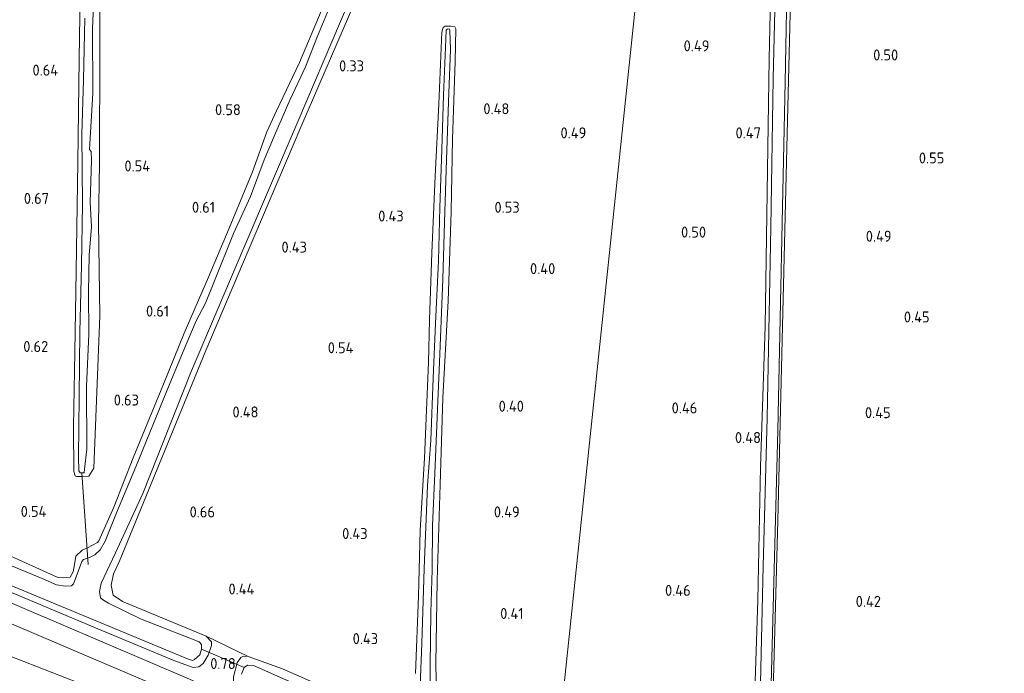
# Model space of a CAD drawing. Extents: x 126429 to 133038, y 413091 to 414846.
# Tile 67 of 256: x 127140 to 127302, y 414049 to 414157. Entities that reach past the tile are written whole.
import ezdxf
from ezdxf.enums import TextEntityAlignment as Align

# ---------------------------------------------------------------- set-up
doc = ezdxf.new("R2010")
doc.units = 0
for name, color, linetype, lineweight in [('B-ME-BC-BETONVORM-GV', 50, 'Continuous', 18), ('B-ME-GR-GRAS-GV', 60, 'Continuous', 13), ('B-ME-GW-TALUD_TEEN-G', 90, 'Continuous', 18), ('B-ME-KL-MANTELBUIS-G', 7, 'Continuous', 18), ('B-ME-KW-KUNSTWERK_DUIKER-G', 170, 'Continuous', 18), ('B-ME-OG-HOOGTEPUNT-S', 7, 'Continuous', 25), ('B-ME-OG-WATER_SLOOT-G', 120, 'Continuous', 18), ('B-ME-OG-WATER_SLOOT-GV', 120, 'Continuous', 18)]:
    doc.layers.add(name, color=color, linetype=linetype, lineweight=lineweight)
doc.styles.add('NLCS-ISO-ANNOTATIVE-T18', font='NLCS-ISO.ttf', dxfattribs={"height": 1.8})

# ---------------------------------------------------------------- blocks, each defined once
blk = doc.blocks.new('SAL-HOOGTELABEL-SO')
at = {"color": 0, "linetype": 'ByBlock', "lineweight": -2, "style": 'NLCS-ISO-ANNOTATIVE-T18'}
blk.add_attdef('HOOGTE', text='', height=1.8, dxfattribs=at).set_placement((2.79, 0), align=Align.RIGHT)

msp = doc.modelspace()

# ---------------------------------------------------------------- linework, layer by layer
at = {"layer": 'B-ME-BC-BETONVORM-GV'}
msp.add_polyline3d([(127125.269, 414066.793, 0.929), (127146.735, 414057.629, 0.934), (127168.202, 414048.466, 0.939), (127174.303, 414045.716, 0.977), (127188.532, 414039.74, 0.985), (127207.835, 414031.619, 0.985), (127227.139, 414023.498, 0.985), (127226.808, 414020.348, 0.985), (127221.119, 414022.706, 0.985), (127197.513, 414032.663, 0.957), (127175.474, 414041.999, 0.939), (127155.022, 414050.689, 0.915), (127127.035, 414062.643, 0.903)], dxfattribs=at)
at = {"layer": 'B-ME-GR-GRAS-GV'}
for points in [[(127227.977, 414031.479, 0.416), (127246.97, 414212.29, 0.4), (127249.192, 414214.148, 0.433), (127250.394, 414214.619, 0.433), (127251.464, 414214.917, 0.433), (127253.692, 414215.03, 0.408), (127256.677, 414214.211, 0.37), (127277.264, 414205.758, 0.295), (127304.576, 414194.685, 0.47), (127311.138, 414191.665, 0.245), (127313.677, 414190.303, 0.22), (127313.893, 414189.892, 0.22), (127314.079, 414188.471, 0.195), (127313.766, 414185.497, 0.158), (127313.723, 414174.3, 0.083), (127313.374, 414155.983, 0.07), (127312.732, 414134.514, 0.045), (127311.94, 414108.701, -0.055), (127311.472, 414087.152, -0.043), (127310.935, 414067.55, 0.033), (127310.387, 414046.736, -0.08)], [(127246.97, 414212.29, 0.4), (127227.977, 414031.479, 0.416)], [(127263.884, 414042.514, 0.101), (127264.752, 414074.492, 0.114), (127265.542, 414106.397, 0.151), (127266.399, 414142.395, 0.164), (127267.316, 414179.58, 0.239), (127267.952, 414199.102, 0.264), (127267.385, 414199.599, 0.239), (127265.11, 414199.614, 0.189), (127264.749, 414199.371, 0.226), (127264.188, 414190.388, 0.301), (127263.776, 414170.341, 0.257), (127263.365, 414150.293, 0.214), (127263.013, 414128.349, 0.232), (127262.66, 414106.404, 0.251), (127261.921, 414083.32, 0.301), (127261.494, 414061.415, 0.289), (127260.844, 414041.413, 0.351)], [(127260.844, 414041.413, 0.351), (127261.494, 414061.415, 0.289), (127261.921, 414083.32, 0.301), (127262.66, 414106.404, 0.251), (127263.013, 414128.349, 0.232), (127263.365, 414150.293, 0.214), (127263.776, 414170.341, 0.257), (127264.188, 414190.388, 0.301), (127264.749, 414199.371, 0.226), (127265.11, 414199.614, 0.189), (127267.385, 414199.599, 0.239), (127267.952, 414199.102, 0.264), (127267.316, 414179.58, 0.239), (127266.399, 414142.395, 0.164), (127265.542, 414106.397, 0.151), (127264.752, 414074.492, 0.114), (127263.884, 414042.514, 0.101)], [(127262.9, 414017.945, -0.449), (127263.798, 414051.844, -0.449), (127264.748, 414089.306, -0.449), (127265.546, 414125.912, -0.449), (127265.946, 414146.427, -0.449), (127266.346, 414166.943, -0.449), (127266.986, 414198.902, -0.449), (127265.194, 414199.004, -0.449), (127264.819, 414180.688, -0.449), (127264.005, 414147.065, -0.449), (127263.631, 414122.605, -0.449), (127263.012, 414091.353, -0.449), (127262.363, 414067.027, -0.449), (127261.801, 414043.054, -0.449)], [(127138.793, 414063.9, -0.516), (127167.913, 414051.812, -0.516), (127168.712, 414051.546, -0.516), (127169.06, 414051.678, -0.516), (127169.911, 414052.442, -0.516), (127170.181, 414053.405, -0.516), (127170.202, 414054.132, -0.516), (127169.811, 414054.609, -0.516), (127160.152, 414058.385, -0.516), (127154.903, 414060.905, -0.516), (127154.082, 414061.431, -0.516), (127153.622, 414061.801, -0.516), (127153.429, 414062.823, -0.516), (127153.699, 414064.238, -0.516), (127156.063, 414069.166, -0.516), (127160.568, 414078.945, -0.516), (127168.372, 414098.675, -0.516), (127177.137, 414119.222, -0.516), (127186.064, 414140.118, -0.516), (127199.924, 414172.737, -0.516)], [(127150.371, 414168.035, 0.33), (127150.102, 414150.226, 0.337), (127149.898, 414133.285, 0.262), (127149.647, 414115.394, 0.27), (127149.387, 414102.115, 0.307), (127149.197, 414089.845, 0.307), (127149.23, 414082.564, 0.397), (127149.431, 414081.81, 0.397), (127149.671, 414081.702, 0.397), (127150.54, 414081.697, 0.397), (127151.704, 414081.798, 0.397), (127152.508, 414083.064, 0.399), (127153.515, 414108.088, 0.405), (127153.292, 414123.278, 0.42), (127153.472, 414133.061, 0.345), (127153.481, 414152.414, 0.337), (127153.543, 414163.717, 0.322)], [(127153.543, 414163.717, 0.322), (127153.481, 414152.414, 0.337), (127153.472, 414133.061, 0.345), (127153.292, 414123.278, 0.42), (127153.515, 414108.088, 0.405), (127152.508, 414083.064, 0.399), (127151.704, 414081.798, 0.397), (127150.54, 414081.697, 0.397), (127149.671, 414081.702, 0.397), (127149.431, 414081.81, 0.397), (127149.23, 414082.564, 0.397), (127149.197, 414089.845, 0.307), (127149.387, 414102.115, 0.307), (127149.647, 414115.394, 0.27), (127149.898, 414133.285, 0.262), (127150.102, 414150.226, 0.337), (127150.371, 414168.035, 0.33)], [(127151.062, 414156.966, -0.425), (127150.811, 414146.842, -0.425), (127150.574, 414137.889, -0.425), (127150.669, 414126.4, -0.425), (127150.502, 414116.354, -0.425), (127150.229, 414105.441, -0.425), (127150.125, 414094.786, -0.425), (127149.983, 414084.921, -0.425), (127150.04, 414082.675, -0.425), (127150.273, 414082.324, -0.425), (127150.919, 414082.306, -0.425), (127151.007, 414082.906, -0.425), (127151.396, 414086.21, -0.425), (127151.337, 414096.507, -0.425), (127151.705, 414105.09, -0.425), (127151.665, 414111.968, -0.425), (127151.753, 414118.033, -0.425), (127152.11, 414122.715, -0.425), (127151.943, 414126.764, -0.425), (127152.12, 414133.635, -0.425), (127152.061, 414135.073, -0.425), (127151.827, 414135.403, -0.425), (127152.365, 414144.608, -0.425), (127152.276, 414155.229, -0.425), (127152.818, 414166.536, -0.425)], [(127191.481, 414162.006, 0.381), (127186.253, 414149.679, 0.381), (127182.506, 414141.758, 0.328), (127180.889, 414138.265, 0.246), (127178.557, 414131.699, 0.426), (127174.753, 414122.485, 0.396), (127171.326, 414114.413, 0.336), (127167.362, 414105.265, 0.403), (127163.966, 414096.849, 0.411), (127158.988, 414084.797, 0.441), (127155.783, 414076.698, 0.418), (127153.36, 414071.186, 0.381), (127153.128, 414070.87, 0.381), (127151.486, 414070.04, 0.312), (127150.599, 414069.63, 0.266), (127149.562, 414068.646, 0.28), (127149.334, 414067.253, 0.306), (127149.126, 414066.072, 0.318), (127148.617, 414065.178, 0.322), (127147.522, 414065.071, 0.322), (127146.476, 414065.218, 0.32), (127134.839, 414070.433, 0.37)], [(127134.839, 414070.433, 0.37), (127146.476, 414065.218, 0.32), (127147.522, 414065.071, 0.322), (127148.617, 414065.178, 0.322), (127149.126, 414066.072, 0.318), (127149.334, 414067.253, 0.306), (127149.562, 414068.646, 0.28), (127150.599, 414069.63, 0.266), (127151.486, 414070.04, 0.312), (127153.128, 414070.87, 0.381), (127153.36, 414071.186, 0.381), (127155.783, 414076.698, 0.418), (127158.988, 414084.797, 0.441), (127163.966, 414096.849, 0.411), (127167.362, 414105.265, 0.403), (127171.326, 414114.413, 0.336), (127174.753, 414122.485, 0.396), (127178.557, 414131.699, 0.426), (127180.889, 414138.265, 0.246), (127182.506, 414141.758, 0.328), (127186.253, 414149.679, 0.381), (127191.481, 414162.006, 0.381)], [(127192.506, 414161.916, -0.516), (127189.225, 414153.982, -0.516), (127187.26, 414148.942, -0.516), (127184.696, 414143.474, -0.516), (127182.183, 414137.661, -0.516), (127180.492, 414133.686, -0.516), (127178.216, 414127.664, -0.516), (127175.452, 414121.575, -0.516), (127172.338, 414113.838, -0.516), (127170.837, 414110.18, -0.516), (127169.338, 414107.251, -0.516), (127167.605, 414103.256, -0.516), (127165.018, 414096.98, -0.516), (127162.212, 414090.124, -0.516), (127159.408, 414083.328, -0.516), (127156.258, 414075.754, -0.516), (127154.406, 414071.095, -0.516), (127153.536, 414069.685, -0.516), (127152.663, 414068.86, -0.516), (127151.903, 414068.457, -0.516), (127150.842, 414068.124, -0.516), (127150.528, 414067.769, -0.516), (127149.473, 414064.826, -0.516), (127149.21, 414064.126, -0.516), (127148.856, 414063.752, -0.516), (127147.884, 414063.719, -0.516), (127146.374, 414063.945, -0.516), (127144.058, 414064.982, -0.516), (127137.443, 414067.74, -0.516)], [(127195.339, 414159.571, 0.266), (127186.646, 414139.419, 0.268), (127178.782, 414120.919, 0.301), (127170.918, 414102.42, 0.334), (127156.662, 414067.73, 0.426), (127155.762, 414065.719, 0.426), (127155.35, 414063.873, 0.428), (127155.713, 414062.259, 0.44), (127157.214, 414061.197, 0.44), (127170.928, 414055.523, 0.44), (127171.847, 414054.57, 0.496), (127171.83, 414053.964, 0.616), (127171.26, 414052.423, 0.669), (127170.451, 414051.031, 0.751), (127169.728, 414050.485, 0.736), (127168.815, 414050.39, 0.714), (127165.673, 414051.532, 0.699), (127153.182, 414056.724, 0.766), (127136.877, 414063.563, 0.796)], [(127203.587, 414041.288, 0.277), (127183.488, 414050.165, 0.275), (127177.838, 414052.191, 0.275), (127170.928, 414055.523, 0.44), (127157.214, 414061.197, 0.44), (127155.713, 414062.259, 0.44), (127155.35, 414063.873, 0.428), (127155.762, 414065.719, 0.426), (127156.662, 414067.73, 0.426), (127170.918, 414102.42, 0.334), (127178.782, 414120.919, 0.301), (127186.646, 414139.419, 0.268), (127195.339, 414159.571, 0.266)], [(127208.854, 414040.666, 0.345), (127208.665, 414050.985, 0.33), (127208.876, 414064.65, 0.165), (127209.348, 414080.391, 0.315), (127209.797, 414094.615, 0.225), (127210.638, 414110.527, 0.233), (127211.16, 414125.153, 0.233), (127211.401, 414137.078, 0.24), (127211.788, 414149.848, 0.255), (127211.941, 414155.183, 0.233), (127211.749, 414155.532, 0.225), (127211.065, 414155.653, 0.218), (127210.175, 414155.638, 0.3), (127209.844, 414155.405, 0.413), (127209.64, 414154.622, 0.42), (127209.119, 414142.806, 0.3), (127208.517, 414131.033, 0.36), (127207.994, 414118.429, 0.233), (127207.617, 414107.418, 0.315), (127207.416, 414100.427, 0.27), (127206.804, 414084.771, 0.21), (127206.057, 414072.841, 0.173), (127205.769, 414062.09, 0.165), (127205.282, 414049.384, 0.263)], [(127205.282, 414049.384, 0.263), (127205.769, 414062.09, 0.165), (127206.057, 414072.841, 0.173), (127206.804, 414084.771, 0.21), (127207.416, 414100.427, 0.27), (127207.617, 414107.418, 0.315), (127207.994, 414118.429, 0.233), (127208.517, 414131.033, 0.36), (127209.119, 414142.806, 0.3), (127209.64, 414154.622, 0.42), (127209.844, 414155.405, 0.413), (127210.175, 414155.638, 0.3), (127211.065, 414155.653, 0.218), (127211.749, 414155.532, 0.225), (127211.941, 414155.183, 0.233), (127211.788, 414149.848, 0.255), (127211.401, 414137.078, 0.24), (127211.16, 414125.153, 0.233), (127210.638, 414110.527, 0.233), (127209.797, 414094.615, 0.225), (127209.348, 414080.391, 0.315), (127208.876, 414064.65, 0.165), (127208.665, 414050.985, 0.33), (127208.854, 414040.666, 0.345)], [(127207.721, 414043.755, -0.379), (127207.718, 414050.691, -0.379), (127207.828, 414059.425, -0.379), (127208.028, 414066.396, -0.379), (127208.095, 414073.675, -0.379), (127208.502, 414082.197, -0.379), (127208.849, 414091.47, -0.379), (127209.308, 414101.811, -0.379), (127209.782, 414114.093, -0.379), (127210.072, 414123.468, -0.379), (127210.366, 414133.713, -0.379), (127210.74, 414143.207, -0.379), (127211.047, 414151.773, -0.379), (127210.914, 414154.912, -0.379), (127210.821, 414155.197, -0.379), (127210.476, 414155.126, -0.379), (127210.309, 414154.949, -0.379), (127210.267, 414153.515, -0.379), (127209.902, 414144.303, -0.379), (127209.606, 414135.413, -0.379), (127209.311, 414125.856, -0.379), (127209.06, 414117.127, -0.379), (127208.603, 414106.826, -0.379), (127208.184, 414097.879, -0.379), (127207.811, 414087.697, -0.379), (127207.253, 414080.251, -0.379), (127206.74, 414066.615, -0.379), (127206.347, 414054.331, -0.379), (127205.906, 414043.22, -0.379)], [(127168.202, 414048.466, 0.939), (127146.735, 414057.629, 0.934), (127125.269, 414066.793, 0.929)], [(127136.877, 414063.563, 0.796), (127153.182, 414056.724, 0.766), (127165.673, 414051.532, 0.699), (127168.815, 414050.39, 0.714), (127169.728, 414050.485, 0.736), (127170.451, 414051.031, 0.751), (127171.26, 414052.423, 0.669), (127171.83, 414053.964, 0.616), (127171.847, 414054.57, 0.496), (127170.928, 414055.523, 0.44), (127177.838, 414052.191, 0.275), (127177.092, 414052.253, 0.433), (127176.64, 414052.023, 0.583), (127176.048, 414051.13, 0.613), (127175.436, 414048.842, 0.688)], [(127127.035, 414062.643, 0.903), (127155.022, 414050.689, 0.915), (127175.474, 414041.999, 0.939), (127197.513, 414032.663, 0.957), (127221.119, 414022.706, 0.985), (127226.808, 414020.348, 0.985), (127225.8386, 414013.5654, 1.588), (127197.3682, 414025.9149, 1.5505), (127172.5057, 414037.2615, 1.6505), (127149.9802, 414047.8767, 1.588), (127127.5103, 414056.5881, 1.513)], [(127127.5103, 414056.5881, 1.513), (127149.9802, 414047.8767, 1.588), (127172.5057, 414037.2615, 1.6505), (127197.3682, 414025.9149, 1.5505), (127225.8386, 414013.5654, 1.588), (127225.5237, 414008.1247, 2.5435), (127221.3167, 414009.8136, 2.6535), (127216.3148, 414011.7454, 2.6325), (127209.1352, 414014.5349, 2.5765), (127200.4788, 414018.2127, 2.5905), (127191.8546, 414021.6914, 2.5975), (127183.416, 414025.5011, 2.6255), (127175.4306, 414029.0479, 2.6045), (127165.6212, 414033.6415, 2.5905), (127155.2662, 414038.4972, 2.6185), (127146.1126, 414042.7817, 2.6045), (127135.9525, 414047.2941, 2.6045)], [(127175.436, 414048.842, 0.688), (127176.048, 414051.13, 0.613), (127176.64, 414052.023, 0.583), (127177.092, 414052.253, 0.433), (127177.838, 414052.191, 0.275), (127183.488, 414050.165, 0.275), (127203.587, 414041.288, 0.277)], [(127188.464, 414046.391, -0.379), (127178.738, 414050.695, -0.379), (127177.709, 414050.765, -0.379), (127177.172, 414050.376, -0.379), (127176.737, 414049.296, -0.379)]]:
    msp.add_polyline3d(points, dxfattribs=at)
at = {"layer": 'B-ME-GW-TALUD_TEEN-G'}
msp.add_polyline3d([(126909.9161, 414149.7302, 2.0923), (126913.3176, 414147.7791, 2.2073), (126916.8907, 414145.7485, 1.9888), (126924.2774, 414143.0338, 1.6323), (126931.8363, 414140.1496, 1.4505), (126941.0113, 414135.7768, 1.3505), (126955.7731, 414129.3017, 1.3755), (126971.2764, 414123.3332, 1.413), (126978.9935, 414120.9785, 1.213), (126985.9624, 414118.0651, 1.2255), (126987.9591, 414115.6617, 1.288), (126991.4276, 414111.3072, 1.463), (126998.5437, 414107.3805, 1.5755), (127014.822, 414101.0966, 1.438), (127034.9266, 414093.5608, 1.363), (127055.4229, 414086.097, 1.188), (127070.5191, 414079.5524, 1.213), (127085.8919, 414073.3746, 1.3505), (127103.3467, 414066.1434, 1.438), (127127.5103, 414056.5881, 1.513), (127149.9802, 414047.8767, 1.588), (127172.5057, 414037.2615, 1.6505), (127197.3682, 414025.9149, 1.5505), (127225.8386, 414013.5654, 1.588)], dxfattribs=at)
at = {"layer": 'B-ME-KL-MANTELBUIS-G'}
msp.add_polyline3d([(127170.181, 414053.405, -0.516), (127177.172, 414050.376, -0.379)], dxfattribs=at)
at = {"layer": 'B-ME-KW-KUNSTWERK_DUIKER-G'}
msp.add_polyline3d([(127151.579, 414067.28, -0.516), (127150.575, 414082.316, -0.425)], dxfattribs=at)
at = {"layer": 'B-ME-OG-WATER_SLOOT-G'}
for points in [[(127150.54, 414081.697, 0.397), (127149.671, 414081.702, 0.397), (127149.431, 414081.81, 0.397), (127149.23, 414082.564, 0.397), (127149.197, 414089.845, 0.307), (127149.387, 414102.115, 0.307), (127149.647, 414115.394, 0.27), (127149.898, 414133.285, 0.262), (127150.102, 414150.226, 0.337), (127150.371, 414168.035, 0.33), (127150.752, 414184.81, 0.322), (127151.082, 414203.365, 0.33), (127151.491, 414219.006, 0.33), (127151.404, 414228.655, 0.39), (127151.708, 414241.347, 0.39), (127151.776, 414244.399, 0.39)], [(127154.588, 414244.459, 0.42), (127154.613, 414239.686, 0.397), (127154.688, 414229.613, 0.367), (127154.344, 414213.424, 0.36), (127154.178, 414204.105, 0.345), (127153.906, 414189.006, 0.36), (127153.707, 414178.557, 0.352), (127153.543, 414163.717, 0.322), (127153.481, 414152.414, 0.337), (127153.472, 414133.061, 0.345), (127153.292, 414123.278, 0.42), (127153.515, 414108.088, 0.405)], [(127263.884, 414042.514, 0.101), (127264.752, 414074.492, 0.114), (127265.542, 414106.397, 0.151), (127266.399, 414142.395, 0.164), (127267.316, 414179.58, 0.239), (127267.952, 414199.102, 0.264), (127267.385, 414199.599, 0.239), (127265.11, 414199.614, 0.189), (127264.749, 414199.371, 0.226), (127264.188, 414190.388, 0.301), (127263.776, 414170.341, 0.257), (127263.365, 414150.293, 0.214), (127263.013, 414128.349, 0.232), (127262.66, 414106.404, 0.251), (127261.921, 414083.32, 0.301), (127261.494, 414061.415, 0.289), (127260.844, 414041.413, 0.351)], [(127206.191, 414195.377, 0.808), (127203.698, 414190.959, 0.471), (127198.723, 414179.696, 0.343), (127191.481, 414162.006, 0.381), (127186.253, 414149.679, 0.381), (127182.506, 414141.758, 0.328), (127180.889, 414138.265, 0.246), (127178.557, 414131.699, 0.426), (127174.753, 414122.485, 0.396), (127171.326, 414114.413, 0.336), (127167.362, 414105.265, 0.403), (127163.966, 414096.849, 0.411), (127158.988, 414084.797, 0.441), (127155.783, 414076.698, 0.418), (127153.36, 414071.186, 0.381), (127153.128, 414070.87, 0.381), (127151.486, 414070.04, 0.312)], [(127170.928, 414055.523, 0.44), (127157.214, 414061.197, 0.44), (127155.713, 414062.259, 0.44), (127155.35, 414063.873, 0.428), (127155.762, 414065.719, 0.426), (127156.662, 414067.73, 0.426), (127170.918, 414102.42, 0.334), (127178.782, 414120.919, 0.301), (127186.646, 414139.419, 0.268), (127195.339, 414159.571, 0.266), (127204.033, 414179.724, 0.264), (127209.676, 414192.64, 0.524), (127210.166, 414193.818, 0.816)], [(127208.854, 414040.666, 0.345), (127208.665, 414050.985, 0.33), (127208.876, 414064.65, 0.165), (127209.348, 414080.391, 0.315), (127209.797, 414094.615, 0.225), (127210.638, 414110.527, 0.233), (127211.16, 414125.153, 0.233), (127211.401, 414137.078, 0.24), (127211.788, 414149.848, 0.255), (127211.941, 414155.183, 0.233), (127211.749, 414155.532, 0.225), (127211.065, 414155.653, 0.218), (127210.175, 414155.638, 0.3), (127209.844, 414155.405, 0.413), (127209.64, 414154.622, 0.42), (127209.119, 414142.806, 0.3), (127208.517, 414131.033, 0.36), (127207.994, 414118.429, 0.233), (127207.617, 414107.418, 0.315), (127207.416, 414100.427, 0.27), (127206.804, 414084.771, 0.21), (127206.057, 414072.841, 0.173), (127205.769, 414062.09, 0.165), (127205.282, 414049.384, 0.263)], [(127150.54, 414081.697, 0.397), (127151.704, 414081.798, 0.397), (127152.508, 414083.064, 0.399), (127153.515, 414108.088, 0.405)], [(127131.327, 414073.126, 0.406), (127127.61, 414073.961, 0.691), (127126.821, 414073.963, 0.684), (127126.282, 414073.514, 0.639), (127125.52, 414072.322, 0.691), (127124.902, 414070.52, 0.721), (127124.871, 414069.429, 0.766), (127125.471, 414068.501, 0.864), (127126.562, 414067.762, 0.849), (127136.877, 414063.563, 0.796), (127153.182, 414056.724, 0.766), (127165.673, 414051.532, 0.699), (127168.815, 414050.39, 0.714), (127169.728, 414050.485, 0.736), (127170.451, 414051.031, 0.751), (127171.26, 414052.423, 0.669), (127171.83, 414053.964, 0.616), (127171.847, 414054.57, 0.496), (127170.928, 414055.523, 0.44)], [(127151.486, 414070.04, 0.312), (127150.599, 414069.63, 0.266), (127149.562, 414068.646, 0.28), (127149.334, 414067.253, 0.306), (127149.126, 414066.072, 0.318), (127148.617, 414065.178, 0.322), (127147.522, 414065.071, 0.322), (127146.476, 414065.218, 0.32), (127134.839, 414070.433, 0.37), (127133.685, 414071.415, 0.378), (127132.662, 414072.55, 0.382), (127131.327, 414073.126, 0.406)], [(127177.838, 414052.191, 0.275), (127177.092, 414052.253, 0.433), (127176.64, 414052.023, 0.583), (127176.048, 414051.13, 0.613), (127175.436, 414048.842, 0.688), (127175.423, 414047.67, 0.748), (127175.833, 414047.152, 0.793), (127186.981, 414042.423, 0.755), (127207.741, 414033.637, 0.83), (127227.363, 414025.637, 0.73)], [(127177.838, 414052.191, 0.275), (127183.488, 414050.165, 0.275), (127203.587, 414041.288, 0.277)]]:
    msp.add_polyline3d(points, dxfattribs=at)
at = {"layer": 'B-ME-OG-WATER_SLOOT-GV'}
for points in [[(127261.801, 414043.054, -0.449), (127262.363, 414067.027, -0.449), (127263.012, 414091.353, -0.449), (127263.631, 414122.605, -0.449), (127264.005, 414147.065, -0.449), (127264.819, 414180.688, -0.449), (127265.194, 414199.004, -0.449), (127266.986, 414198.902, -0.449), (127266.346, 414166.943, -0.449), (127265.946, 414146.427, -0.449), (127265.546, 414125.912, -0.449), (127264.748, 414089.306, -0.449), (127263.798, 414051.844, -0.449), (127262.9, 414017.945, -0.449)], [(127199.924, 414172.737, -0.516), (127186.064, 414140.118, -0.516), (127177.137, 414119.222, -0.516), (127168.372, 414098.675, -0.516), (127160.568, 414078.945, -0.516), (127156.063, 414069.166, -0.516), (127153.699, 414064.238, -0.516), (127153.429, 414062.823, -0.516), (127153.622, 414061.801, -0.516), (127154.082, 414061.431, -0.516), (127154.903, 414060.905, -0.516), (127160.152, 414058.385, -0.516), (127169.811, 414054.609, -0.516), (127170.202, 414054.132, -0.516), (127170.181, 414053.405, -0.516), (127169.911, 414052.442, -0.516), (127169.06, 414051.678, -0.516), (127168.712, 414051.546, -0.516), (127167.913, 414051.812, -0.516), (127138.793, 414063.9, -0.516)], [(127152.818, 414166.536, -0.425), (127152.276, 414155.229, -0.425), (127152.365, 414144.608, -0.425), (127151.827, 414135.403, -0.425), (127152.061, 414135.073, -0.425), (127152.12, 414133.635, -0.425), (127151.943, 414126.764, -0.425), (127152.11, 414122.715, -0.425), (127151.753, 414118.033, -0.425), (127151.665, 414111.968, -0.425), (127151.705, 414105.09, -0.425), (127151.337, 414096.507, -0.425), (127151.396, 414086.21, -0.425), (127151.007, 414082.906, -0.425), (127150.919, 414082.306, -0.425), (127150.273, 414082.324, -0.425), (127150.04, 414082.675, -0.425), (127149.983, 414084.921, -0.425), (127150.125, 414094.786, -0.425), (127150.229, 414105.441, -0.425), (127150.502, 414116.354, -0.425), (127150.669, 414126.4, -0.425), (127150.574, 414137.889, -0.425), (127150.811, 414146.842, -0.425), (127151.062, 414156.966, -0.425)], [(127137.443, 414067.74, -0.516), (127144.058, 414064.982, -0.516), (127146.374, 414063.945, -0.516), (127147.884, 414063.719, -0.516), (127148.856, 414063.752, -0.516), (127149.21, 414064.126, -0.516), (127149.473, 414064.826, -0.516), (127150.528, 414067.769, -0.516), (127150.842, 414068.124, -0.516), (127151.903, 414068.457, -0.516), (127152.663, 414068.86, -0.516), (127153.536, 414069.685, -0.516), (127154.406, 414071.095, -0.516), (127156.258, 414075.754, -0.516), (127159.408, 414083.328, -0.516), (127162.212, 414090.124, -0.516), (127165.018, 414096.98, -0.516), (127167.605, 414103.256, -0.516), (127169.338, 414107.251, -0.516), (127170.837, 414110.18, -0.516), (127172.338, 414113.838, -0.516), (127175.452, 414121.575, -0.516), (127178.216, 414127.664, -0.516), (127180.492, 414133.686, -0.516), (127182.183, 414137.661, -0.516), (127184.696, 414143.474, -0.516), (127187.26, 414148.942, -0.516), (127189.225, 414153.982, -0.516), (127192.506, 414161.916, -0.516)], [(127205.906, 414043.22, -0.379), (127206.347, 414054.331, -0.379), (127206.74, 414066.615, -0.379), (127207.253, 414080.251, -0.379), (127207.811, 414087.697, -0.379), (127208.184, 414097.879, -0.379), (127208.603, 414106.826, -0.379), (127209.06, 414117.127, -0.379), (127209.311, 414125.856, -0.379), (127209.606, 414135.413, -0.379), (127209.902, 414144.303, -0.379), (127210.267, 414153.515, -0.379), (127210.309, 414154.949, -0.379), (127210.476, 414155.126, -0.379), (127210.821, 414155.197, -0.379), (127210.914, 414154.912, -0.379), (127211.047, 414151.773, -0.379), (127210.74, 414143.207, -0.379), (127210.366, 414133.713, -0.379), (127210.072, 414123.468, -0.379), (127209.782, 414114.093, -0.379), (127209.308, 414101.811, -0.379), (127208.849, 414091.47, -0.379), (127208.502, 414082.197, -0.379), (127208.095, 414073.675, -0.379), (127208.028, 414066.396, -0.379), (127207.828, 414059.425, -0.379), (127207.718, 414050.691, -0.379), (127207.721, 414043.755, -0.379)], [(127176.737, 414049.296, -0.379), (127177.172, 414050.376, -0.379), (127177.709, 414050.765, -0.379), (127178.738, 414050.695, -0.379), (127188.464, 414046.391, -0.379)]]:
    msp.add_polyline3d(points, dxfattribs=at)

# ---------------------------------------------------------------- block references
at = {"layer": 'B-ME-OG-HOOGTEPUNT-S'}
for p, values in [((127250.747, 414151.503, 0.487), {'HOOGTE': '0.49'}), ((127281.722, 414150.006, 0.5), {'HOOGTE': '0.50'}), ((127143.875, 414147.51, 0.64), {'HOOGTE': '0.64'}), ((127194.069, 414148.212, 0.332), {'HOOGTE': '0.33'}), ((127173.847, 414141.022, 0.575), {'HOOGTE': '0.58'}), ((127217.916, 414141.172, 0.475), {'HOOGTE': '0.48'}), ((127230.544, 414137.219, 0.488), {'HOOGTE': '0.49'}), ((127259.202, 414137.215, 0.47), {'HOOGTE': '0.47'}), ((127289.294, 414133.102, 0.548), {'HOOGTE': '0.55'}), ((127158.97, 414131.792, 0.538), {'HOOGTE': '0.54'}), ((127142.379, 414126.458, 0.668), {'HOOGTE': '0.67'}), ((127169.612, 414125.01, 0.607), {'HOOGTE': '0.61'}), ((127219.612, 414125.01, 0.527), {'HOOGTE': '0.53'}), ((127200.574, 414123.569, 0.425), {'HOOGTE': '0.43'}), ((127250.198, 414120.931, 0.5), {'HOOGTE': '0.50'}), ((127280.64, 414120.258, 0.487), {'HOOGTE': '0.49'}), ((127184.702, 414118.463, 0.425), {'HOOGTE': '0.43'}), ((127225.455, 414114.941, 0.4), {'HOOGTE': '0.40'}), ((127162.078, 414107.964, 0.612), {'HOOGTE': '0.61'}), ((127286.875, 414107.006, 0.448), {'HOOGTE': '0.45'}), ((127142.248, 414102.155, 0.624), {'HOOGTE': '0.62'}), ((127192.336, 414101.95, 0.542), {'HOOGTE': '0.54'}), ((127157.133, 414093.367, 0.625), {'HOOGTE': '0.63'}), ((127220.306, 414092.361, 0.4), {'HOOGTE': '0.40'}), ((127248.762, 414092.078, 0.462), {'HOOGTE': '0.46'}), ((127176.745, 414091.413, 0.475), {'HOOGTE': '0.48'}), ((127280.49, 414091.293, 0.45), {'HOOGTE': '0.45'}), ((127259.202, 414087.215, 0.478), {'HOOGTE': '0.48'}), ((127141.955, 414075.09, 0.544), {'HOOGTE': '0.54'}), ((127169.612, 414075.01, 0.655), {'HOOGTE': '0.66'}), ((127219.612, 414075.01, 0.493), {'HOOGTE': '0.49'}), ((127194.653, 414071.458, 0.425), {'HOOGTE': '0.43'}), ((127176.088, 414062.359, 0.438), {'HOOGTE': '0.44'}), ((127247.674, 414062.128, 0.462), {'HOOGTE': '0.46'}), ((127278.893, 414060.321, 0.424), {'HOOGTE': '0.42'}), ((127220.239, 414058.335, 0.412), {'HOOGTE': '0.41'}), ((127196.382, 414054.217, 0.425), {'HOOGTE': '0.43'}), ((127173.013, 414050.122, 0.784), {'HOOGTE': '0.78'})]:
    msp.add_blockref('SAL-HOOGTELABEL-SO', p, dxfattribs=at).add_auto_attribs(values)

doc.saveas('drawing.dxf')
